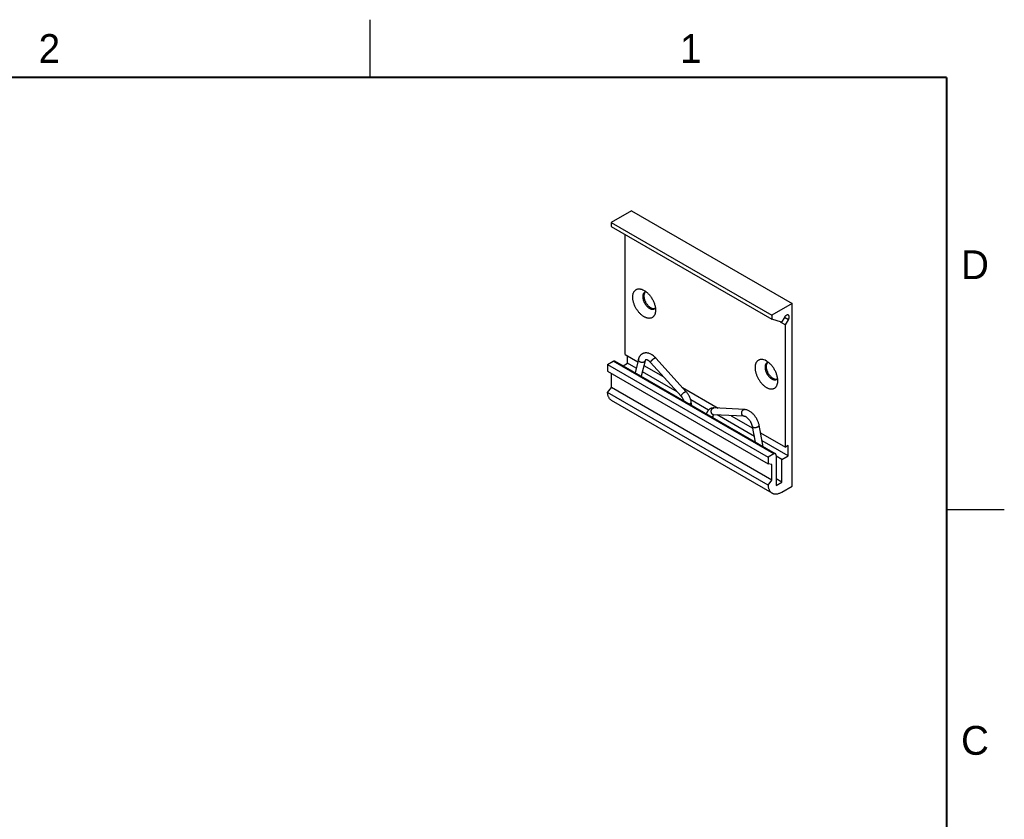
# Model space of a CAD drawing. Header units: inches. Extents: x 0 to 22, y 0 to 17.
# Tile 9 of 9: x 13.5 to 22, y 10.1 to 17. Entities that reach past the tile are written whole.
import ezdxf

# ---------------------------------------------------------------- set-up
doc = ezdxf.new("R2010")
doc.units = ezdxf.units.IN
doc.header["$LTSCALE"] = 1.21
doc.header["$MEASUREMENT"] = 0
doc.layers.get('0').update_dxf_attribs({"linetype": 'CONTINUOUS'})
doc.layers.add('02___PRT_ALL_AXES', color=7, linetype='CONTINUOUS')
doc.styles.add('TEXTSTYLE_2', font='txt')

msp = doc.modelspace()

# ---------------------------------------------------------------- linework, layer by layer
at = {"color": 2, "linetype": 'CONTINUOUS'}
for p, q in [((16.5, 16.5), (16.5, 17)), ((22, 12.75), (21.5, 12.75))]:
    msp.add_line(p, q, dxfattribs=at)
at = {"color": 7, "linetype": 'CONTINUOUS'}
for p, q in [((18.7672, 15.3421), (18.5904, 15.24)), ((18.7672, 15.3421), (20.1592, 14.5384)), ((18.5904, 15.24), (18.5904, 15.2074)), ((18.5904, 15.24), (19.9824, 14.4363)), ((18.5904, 15.2074), (19.9824, 14.4037)), ((18.8641, 14.6582), (18.8763, 14.6521)), ((20.1592, 14.5384), (19.9824, 14.4363)), ((20.1592, 12.9544), (20.1592, 14.5384)), ((19.9824, 14.4363), (19.9824, 14.4037)), ((18.7106, 14.097), (18.8212, 14.0331)), ((18.5586, 14.0092), (18.6081, 14.0378)), ((18.5586, 14.0092), (18.5586, 13.952)), ((18.5586, 14.0092), (19.9506, 13.2055)), ((20.0001, 13.2341), (18.6081, 14.0378)), ((20.0151, 13.2356), (18.6231, 14.0393)), ((18.6947, 13.9979), (18.7333, 14.0202)), ((18.7333, 14.0202), (18.7333, 14.0839)), ((18.8075, 13.9774), (18.7333, 14.0202)), ((18.8266, 14.0552), (18.7979, 13.9383)), ((18.8839, 14.0411), (18.8511, 13.9076)), ((19.1977, 13.734), (18.9329, 14.0263)), ((19.2414, 13.7736), (18.9766, 14.0659)), ((18.5586, 13.952), (19.9506, 13.1483)), ((18.5926, 13.81), (18.5926, 13.9324)), ((19.1633, 13.7719), (18.8607, 13.9466)), ((18.8744, 14.0024), (19.0424, 13.9054)), ((18.559, 13.7663), (18.5926, 13.81)), ((19.9509, 12.9626), (18.559, 13.7663)), ((19.9845, 13.0063), (18.5926, 13.81)), ((19.2092, 13.8091), (19.5182, 13.6307)), ((19.9858, 12.895), (18.5938, 13.6987)), ((19.4354, 13.6148), (19.2802, 13.7045)), ((19.2889, 13.6548), (19.285, 13.6829)), ((19.7468, 13.6191), (19.482, 13.6325)), ((19.4734, 13.565), (19.4709, 13.5498)), ((19.7439, 13.5602), (19.4791, 13.5736)), ((19.8322, 13.3857), (19.5095, 13.5721)), ((19.6303, 13.5659), (19.8185, 13.4573)), ((19.8418, 13.3356), (19.8159, 13.4712)), ((19.9094, 13.2965), (19.8738, 13.4823)), ((19.8861, 13.4183), (20.1026, 13.2933)), ((20.1252, 13.2165), (19.8997, 13.3467)), ((20.1252, 13.3063), (20.1026, 13.2933)), ((20.1252, 13.2165), (20.1252, 13.3063)), ((20.0001, 13.2341), (19.9506, 13.2055)), ((19.9506, 13.2055), (19.9506, 13.1483)), ((20.0213, 13.2218), (20.0213, 12.9606)), ((20.0708, 13.1851), (20.0213, 13.2137)), ((20.0708, 13.1851), (20.1252, 13.2165)), ((20.0708, 12.9891), (20.0708, 13.1851)), ((19.9845, 13.1435), (19.9506, 13.1483)), ((19.9845, 13.0063), (19.9845, 13.1435)), ((19.9509, 12.9626), (19.9845, 13.0063)), ((20.0708, 12.9891), (20.0213, 13.0177)), ((20.0213, 12.9606), (20.0708, 12.9891)), ((20.0708, 12.9034), (20.1592, 12.9544))]:
    msp.add_line(p, q, dxfattribs=at)
at = {"color": 7, "linetype": 'CONTINUOUS', "const_width": 0.02}
for points in [[(21.5, 16.5), (0.5, 16.5)], [(21.5, 0.5), (21.5, 16.5)]]:
    msp.add_lwpolyline(points, dxfattribs=at)
at = {"color": 7, "linetype": 'CONTINUOUS'}
for centre, radius, start, end in [((19.4529, 13.5747), 0.024, 298.42375, 299.9989), ((19.48, 13.591), 0.0174, 254.50123, 267.08267)]:
    msp.add_arc(centre, radius, start, end, dxfattribs=at)
for points, knots in [([(18.8763, 14.4234), (18.8731, 14.4253), (18.8668, 14.4293), (18.8575, 14.4362), (18.8485, 14.4439), (18.8366, 14.4555), (18.8227, 14.4718), (18.8105, 14.4898), (18.8019, 14.505), (18.7961, 14.5168), (18.791, 14.5287), (18.7866, 14.5408), (18.783, 14.5528), (18.7803, 14.5646), (18.7784, 14.5763), (18.7774, 14.5876), (18.7772, 14.5984), (18.7779, 14.6088), (18.7795, 14.6185), (18.782, 14.6275), (18.7853, 14.6357), (18.7894, 14.643), (18.7943, 14.6494), (18.7999, 14.6549), (18.8063, 14.6592), (18.8133, 14.6625), (18.8208, 14.6647), (18.8289, 14.6657), (18.8373, 14.6655), (18.8493, 14.6637), (18.8582, 14.6608), (18.8641, 14.6582)], [0, 0, 0, 0, 0.032478, 0.066405, 0.101607, 0.137914, 0.213118, 0.290434, 0.329333, 0.368077, 0.406439, 0.444198, 0.481144, 0.517085, 0.551846, 0.585282, 0.617276, 0.647752, 0.676681, 0.704084, 0.730051, 0.754737, 0.778375, 0.801266, 0.823772, 0.846286, 0.869199, 0.892869, 0.917594, 0.943606, 1, 1, 1, 1]), ([(18.8812, 14.6364), (18.8798, 14.6356), (18.8772, 14.6338), (18.8737, 14.6304), (18.8707, 14.6263), (18.8683, 14.6217), (18.8664, 14.6166), (18.865, 14.6109), (18.8641, 14.6048), (18.864, 14.6006), (18.864, 14.5984)], [0, 0, 0, 0, 0.108013, 0.218068, 0.332006, 0.451343, 0.577251, 0.710529, 0.851521, 1, 1, 1, 1]), ([(18.8763, 14.6521), (18.8799, 14.65), (18.887, 14.6454), (18.8973, 14.6375), (18.9074, 14.6285), (18.9172, 14.6185), (18.9265, 14.6076), (18.9352, 14.5959), (18.9433, 14.5835), (18.9506, 14.5707), (18.9571, 14.5575), (18.9627, 14.5441), (18.9673, 14.5306), (18.971, 14.5171), (18.9736, 14.5039), (18.9751, 14.4911), (18.9755, 14.4788), (18.975, 14.4708), (18.9745, 14.467)], [0, 0, 0, 0, 0.05654, 0.115864, 0.17759, 0.241353, 0.306767, 0.37338, 0.4407, 0.50823, 0.575465, 0.641911, 0.707086, 0.770542, 0.831874, 0.89073, 0.946836, 1, 1, 1, 1]), ([(18.8935, 14.6402), (18.8924, 14.6401), (18.8902, 14.6398), (18.887, 14.639), (18.884, 14.6379), (18.8821, 14.6369), (18.8812, 14.6364)], [0, 0, 0, 0, 0.257178, 0.508303, 0.755223, 1, 1, 1, 1]), ([(18.864, 14.5984), (18.864, 14.5961), (18.8642, 14.5915), (18.865, 14.5844), (18.8664, 14.5772), (18.8691, 14.5672), (18.8736, 14.5548), (18.8809, 14.5404), (18.8897, 14.5269), (18.8982, 14.5167), (18.9055, 14.5095), (18.9111, 14.5047), (18.9168, 14.5004), (18.9207, 14.4979), (18.9227, 14.4968)], [0, 0, 0, 0, 0.055808, 0.114192, 0.17483, 0.237408, 0.367009, 0.499994, 0.632979, 0.762583, 0.825163, 0.885803, 0.94419, 1, 1, 1, 1]), ([(18.9745, 14.467), (18.9738, 14.4609), (18.9721, 14.452), (18.9679, 14.4411), (18.9641, 14.4339), (18.9595, 14.4275), (18.9543, 14.4221), (18.9484, 14.4176), (18.9419, 14.4141), (18.9349, 14.4116), (18.9273, 14.4102), (18.9194, 14.4098), (18.9126, 14.4103), (18.9071, 14.4113), (18.9013, 14.4126), (18.8939, 14.4149), (18.885, 14.4187), (18.8792, 14.4218), (18.8763, 14.4234)], [0, 0, 0, 0, 0.13766, 0.201397, 0.26207, 0.320169, 0.376343, 0.431364, 0.486105, 0.541452, 0.598248, 0.657215, 0.718948, 0.751009, 0.783916, 0.852375, 0.924442, 1, 1, 1, 1]), ([(18.9227, 14.4968), (18.9245, 14.4957), (18.9283, 14.4937), (18.934, 14.4914), (18.9396, 14.4898), (18.945, 14.4888), (18.9502, 14.4887), (18.9552, 14.4892), (18.9599, 14.4905), (18.9628, 14.4919), (18.9642, 14.4926)], [0, 0, 0, 0, 0.148482, 0.289476, 0.422756, 0.548664, 0.668001, 0.781937, 0.89199, 1, 1, 1, 1]), ([(18.9642, 14.4926), (18.9651, 14.4932), (18.9669, 14.4943), (18.9693, 14.4964), (18.9716, 14.4988), (18.973, 14.5005), (18.9736, 14.5015)], [0, 0, 0, 0, 0.244776, 0.491696, 0.742822, 1, 1, 1, 1]), ([(18.8594, 14.1014), (18.8574, 14.1002), (18.8533, 14.0976), (18.8478, 14.093), (18.8427, 14.0877), (18.8383, 14.082), (18.8345, 14.0758), (18.8312, 14.0692), (18.8286, 14.0623), (18.8272, 14.0576), (18.8266, 14.0552)], [0, 0, 0, 0, 0.123692, 0.247442, 0.37135, 0.495505, 0.620166, 0.745495, 0.871917, 1, 1, 1, 1]), ([(18.9766, 14.0659), (18.9745, 14.0682), (18.9703, 14.0727), (18.9615, 14.081), (18.9522, 14.0885), (18.9425, 14.0949), (18.9327, 14.1004), (18.9226, 14.1048), (18.9122, 14.1078), (18.9044, 14.1094), (18.8966, 14.1102), (18.8888, 14.1102), (18.8811, 14.1093), (18.8748, 14.1079), (18.8699, 14.1063), (18.8651, 14.1044), (18.8617, 14.1027), (18.8594, 14.1014)], [0, 0, 0, 0, 0.070272, 0.13955, 0.274268, 0.339636, 0.40369, 0.528065, 0.588735, 0.648575, 0.70781, 0.766591, 0.825096, 0.88345, 0.912601, 0.941746, 1, 1, 1, 1]), ([(18.6081, 14.0378), (18.6094, 14.0385), (18.6115, 14.0395), (18.6142, 14.0403), (18.6162, 14.0406), (18.6181, 14.0407), (18.6199, 14.0405), (18.6216, 14.04), (18.6226, 14.0395), (18.6231, 14.0393)], [0, 0, 0, 0, 0.289278, 0.422562, 0.548506, 0.667895, 0.781874, 0.891956, 1, 1, 1, 1]), ([(18.8755, 14.0306), (18.8744, 14.03), (18.872, 14.0289), (18.868, 14.0277), (18.8638, 14.027), (18.8594, 14.0268), (18.8548, 14.0272), (18.8503, 14.028), (18.8459, 14.0294), (18.8417, 14.0312), (18.8378, 14.0334), (18.8344, 14.036), (18.8315, 14.0388), (18.8291, 14.0419), (18.8274, 14.0452), (18.8264, 14.0486), (18.8261, 14.0519), (18.8264, 14.0541), (18.8266, 14.0552)], [0, 0, 0, 0, 0.059237, 0.121879, 0.187425, 0.255335, 0.324956, 0.395454, 0.465942, 0.535546, 0.603441, 0.668925, 0.731444, 0.790702, 0.84667, 0.899693, 0.95046, 1, 1, 1, 1]), ([(18.8839, 14.0411), (18.8837, 14.0401), (18.8829, 14.038), (18.881, 14.0351), (18.8785, 14.0326), (18.8766, 14.0313), (18.8755, 14.0306)], [0, 0, 0, 0, 0.236549, 0.479136, 0.732836, 1, 1, 1, 1]), ([(18.8889, 14.0503), (18.8888, 14.0502), (18.8884, 14.05), (18.888, 14.0496), (18.8874, 14.049), (18.8867, 14.0481), (18.886, 14.0469), (18.8853, 14.0454), (18.8845, 14.0434), (18.8841, 14.0419), (18.8839, 14.0411)], [0, 0, 0, 0, 0.048042, 0.10537, 0.181078, 0.280383, 0.40776, 0.568214, 0.764845, 1, 1, 1, 1]), ([(18.9329, 14.0263), (18.9316, 14.0278), (18.929, 14.0305), (18.925, 14.0344), (18.9209, 14.0379), (18.9169, 14.041), (18.913, 14.0437), (18.9092, 14.0459), (18.9056, 14.0478), (18.9022, 14.0492), (18.8992, 14.0502), (18.8966, 14.0508), (18.8943, 14.0511), (18.8926, 14.0511), (18.8912, 14.0511), (18.8902, 14.0509), (18.8895, 14.0506), (18.8891, 14.0504), (18.8889, 14.0503)], [0, 0, 0, 0, 0.110535, 0.217406, 0.319866, 0.417192, 0.508681, 0.593634, 0.671318, 0.741004, 0.802115, 0.854109, 0.896846, 0.930683, 0.956053, 0.974691, 0.98869, 1, 1, 1, 1]), ([(18.9329, 14.0263), (18.9328, 14.0265), (18.9325, 14.0268), (18.9323, 14.0274), (18.9322, 14.0281), (18.9322, 14.0288), (18.9323, 14.0297), (18.9325, 14.0306), (18.9328, 14.0316), (18.9334, 14.033), (18.9343, 14.035), (18.9359, 14.0375), (18.9378, 14.0402), (18.94, 14.043), (18.9425, 14.0458), (18.9452, 14.0487), (18.9481, 14.0515), (18.9511, 14.0542), (18.9542, 14.0568), (18.9573, 14.0591), (18.9604, 14.0612), (18.9624, 14.0625), (18.9634, 14.0631)], [0, 0, 0, 0, 0.01175, 0.02411, 0.037594, 0.052578, 0.069325, 0.087997, 0.108664, 0.131343, 0.182661, 0.241545, 0.307181, 0.378592, 0.454579, 0.533863, 0.61505, 0.696694, 0.777392, 0.855782, 0.930471, 1, 1, 1, 1]), ([(18.9634, 14.0631), (18.9642, 14.0635), (18.9657, 14.0643), (18.9679, 14.0654), (18.9699, 14.0661), (18.9717, 14.0667), (18.9733, 14.0669), (18.9745, 14.0669), (18.9753, 14.0667), (18.9758, 14.0666), (18.9763, 14.0663), (18.9765, 14.0661), (18.9766, 14.0659)], [0, 0, 0, 0, 0.187185, 0.358061, 0.510561, 0.643376, 0.756487, 0.850934, 0.892123, 0.930072, 0.965665, 1, 1, 1, 1]), ([(18.5938, 13.6987), (18.5913, 13.7001), (18.5864, 13.7035), (18.5799, 13.7096), (18.5742, 13.7168), (18.5693, 13.725), (18.5653, 13.7341), (18.5622, 13.7442), (18.56, 13.755), (18.5592, 13.7625), (18.559, 13.7663)], [0, 0, 0, 0, 0.110235, 0.222179, 0.337415, 0.457278, 0.582843, 0.714913, 0.853963, 1, 1, 1, 1]), ([(19.1977, 13.734), (19.1975, 13.7341), (19.1973, 13.7344), (19.1971, 13.735), (19.197, 13.7357), (19.1969, 13.7365), (19.197, 13.7373), (19.1973, 13.7382), (19.1976, 13.7392), (19.1981, 13.7407), (19.1991, 13.7426), (19.2007, 13.7451), (19.2026, 13.7478), (19.2048, 13.7506), (19.2072, 13.7534), (19.21, 13.7563), (19.2129, 13.7591), (19.2159, 13.7618), (19.219, 13.7644), (19.2221, 13.7667), (19.2252, 13.7688), (19.2272, 13.7701), (19.2282, 13.7707)], [0, 0, 0, 0, 0.01175, 0.02411, 0.037594, 0.052578, 0.069325, 0.087997, 0.108664, 0.131343, 0.182661, 0.241545, 0.307181, 0.378592, 0.454579, 0.533863, 0.61505, 0.696694, 0.777392, 0.855782, 0.930471, 1, 1, 1, 1]), ([(19.2282, 13.7707), (19.229, 13.7711), (19.2305, 13.7719), (19.2327, 13.773), (19.2347, 13.7738), (19.2365, 13.7743), (19.2381, 13.7745), (19.2393, 13.7745), (19.2401, 13.7744), (19.2406, 13.7742), (19.2411, 13.7739), (19.2413, 13.7737), (19.2414, 13.7736)], [0, 0, 0, 0, 0.187185, 0.358061, 0.510561, 0.643376, 0.756487, 0.850934, 0.892123, 0.930072, 0.965665, 1, 1, 1, 1]), ([(19.285, 13.6829), (19.2844, 13.6869), (19.2829, 13.695), (19.2797, 13.707), (19.2754, 13.719), (19.2702, 13.7308), (19.2642, 13.7423), (19.2573, 13.7534), (19.2498, 13.7638), (19.2443, 13.7704), (19.2414, 13.7736)], [0, 0, 0, 0, 0.119388, 0.241848, 0.366655, 0.493208, 0.620693, 0.748222, 0.874979, 1, 1, 1, 1]), ([(19.2217, 13.6937), (19.2204, 13.6974), (19.2174, 13.7047), (19.2118, 13.7152), (19.2063, 13.7234), (19.2015, 13.7296), (19.199, 13.7326), (19.1977, 13.734)], [0, 0, 0, 0, 0.248165, 0.502238, 0.755227, 0.879162, 1, 1, 1, 1]), ([(19.2673, 13.6673), (19.269, 13.6678), (19.2713, 13.6686), (19.2743, 13.67), (19.2757, 13.6707), (19.2763, 13.6711)], [0, 0, 0, 0, 0.519956, 0.76586, 1, 1, 1, 1]), ([(19.2763, 13.6711), (19.277, 13.6715), (19.2784, 13.6724), (19.2803, 13.6738), (19.2819, 13.6752), (19.2831, 13.6767), (19.2841, 13.6783), (19.2848, 13.6798), (19.2851, 13.6814), (19.2851, 13.6824), (19.285, 13.6829)], [0, 0, 0, 0, 0.161592, 0.312469, 0.451833, 0.579444, 0.696104, 0.803342, 0.903555, 1, 1, 1, 1]), ([(19.4472, 13.6244), (19.4453, 13.6233), (19.4424, 13.6214), (19.4389, 13.6186), (19.4355, 13.6157), (19.4316, 13.6116), (19.4274, 13.6062), (19.4238, 13.6004), (19.4208, 13.5942), (19.4183, 13.5878), (19.4171, 13.5833), (19.4165, 13.5811)], [0, 0, 0, 0, 0.124069, 0.186122, 0.248175, 0.372317, 0.496639, 0.62128, 0.746545, 0.872637, 1, 1, 1, 1]), ([(19.4717, 13.6323), (19.4696, 13.632), (19.4653, 13.6314), (19.459, 13.6298), (19.4529, 13.6275), (19.4491, 13.6255), (19.4472, 13.6244)], [0, 0, 0, 0, 0.249934, 0.499961, 0.750013, 1, 1, 1, 1]), ([(19.4753, 13.5742), (19.4741, 13.5745), (19.4718, 13.5754), (19.4687, 13.5774), (19.4658, 13.5801), (19.4633, 13.5833), (19.4612, 13.587), (19.4596, 13.591), (19.4585, 13.5954), (19.4579, 13.5999), (19.4579, 13.6045), (19.4585, 13.6091), (19.4596, 13.6136), (19.4612, 13.6178), (19.4629, 13.621), (19.4645, 13.6233), (19.4663, 13.6255), (19.4686, 13.6278), (19.4708, 13.6293), (19.4719, 13.63)], [0, 0, 0, 0, 0.053436, 0.108572, 0.165933, 0.225773, 0.288104, 0.352689, 0.419122, 0.486839, 0.555198, 0.623505, 0.691073, 0.757258, 0.821511, 0.852821, 0.883537, 0.943068, 1, 1, 1, 1]), ([(19.482, 13.6325), (19.4812, 13.6326), (19.4777, 13.6327), (19.4743, 13.6325), (19.4717, 13.6323)], [0, 0, 0, 0, 0.251325, 1, 1, 1, 1]), ([(19.4719, 13.63), (19.4727, 13.6304), (19.4743, 13.6312), (19.4768, 13.6321), (19.4794, 13.6325), (19.4812, 13.6326), (19.482, 13.6325)], [0, 0, 0, 0, 0.256746, 0.508162, 0.755329, 1, 1, 1, 1]), ([(19.7439, 13.5602), (19.7426, 13.5603), (19.7401, 13.5607), (19.7364, 13.5621), (19.7336, 13.5639), (19.7316, 13.5658), (19.7296, 13.5678), (19.7275, 13.5708), (19.7254, 13.5749), (19.7239, 13.5793), (19.723, 13.5841), (19.7227, 13.589), (19.723, 13.5939), (19.7239, 13.5987), (19.7255, 13.6033), (19.7276, 13.6074), (19.7302, 13.6111), (19.7332, 13.6142), (19.7355, 13.6159), (19.7367, 13.6166)], [0, 0, 0, 0, 0.052986, 0.107003, 0.16289, 0.191759, 0.221285, 0.282313, 0.345984, 0.411957, 0.4797, 0.548513, 0.617627, 0.686237, 0.753585, 0.818989, 0.882007, 0.9424, 1, 1, 1, 1]), ([(19.7367, 13.6166), (19.7375, 13.617), (19.7391, 13.6178), (19.7416, 13.6187), (19.7442, 13.6191), (19.746, 13.6192), (19.7468, 13.6191)], [0, 0, 0, 0, 0.256746, 0.508162, 0.755329, 1, 1, 1, 1]), ([(19.8738, 13.4823), (19.873, 13.4864), (19.8711, 13.4947), (19.8673, 13.507), (19.8626, 13.5192), (19.857, 13.5312), (19.8506, 13.5429), (19.8434, 13.5541), (19.8357, 13.5648), (19.8273, 13.5748), (19.8184, 13.584), (19.809, 13.5923), (19.7993, 13.5997), (19.7893, 13.6061), (19.7789, 13.6113), (19.7684, 13.6153), (19.7577, 13.6181), (19.7504, 13.6189), (19.7468, 13.6191)], [0, 0, 0, 0, 0.063431, 0.128314, 0.194251, 0.260915, 0.327939, 0.394899, 0.461388, 0.527023, 0.591475, 0.654474, 0.715852, 0.775537, 0.83359, 0.890162, 0.945519, 1, 1, 1, 1]), ([(19.4734, 13.565), (19.4733, 13.5645), (19.4731, 13.5634), (19.4725, 13.5618), (19.4717, 13.5603), (19.4703, 13.5583), (19.4681, 13.556), (19.466, 13.5545), (19.4649, 13.5539)], [0, 0, 0, 0, 0.115783, 0.232582, 0.351397, 0.473129, 0.727844, 1, 1, 1, 1]), ([(19.4767, 13.5734), (19.4767, 13.5733), (19.4767, 13.5733), (19.4767, 13.5733), (19.4766, 13.5732), (19.4765, 13.5732), (19.4764, 13.573), (19.4762, 13.5728), (19.476, 13.5725), (19.4756, 13.572), (19.4751, 13.571), (19.4745, 13.5695), (19.4739, 13.5674), (19.4736, 13.5659), (19.4734, 13.565)], [0, 0, 0, 0, 0.003782, 0.009469, 0.018598, 0.032563, 0.052894, 0.08123, 0.119265, 0.168284, 0.300558, 0.481, 0.713132, 1, 1, 1, 1]), ([(19.4791, 13.5736), (19.4788, 13.5736), (19.4784, 13.5736), (19.4779, 13.5736), (19.4775, 13.5735), (19.4772, 13.5735), (19.477, 13.5734), (19.4768, 13.5734), (19.4768, 13.5734), (19.4767, 13.5734), (19.4767, 13.5734)], [0, 0, 0, 0, 0.280103, 0.507682, 0.686049, 0.817771, 0.905152, 0.956244, 0.983512, 1, 1, 1, 1]), ([(19.8159, 13.4712), (19.8154, 13.4739), (19.8141, 13.4793), (19.8116, 13.4873), (19.8085, 13.4955), (19.8047, 13.5037), (19.8004, 13.5117), (19.7956, 13.5194), (19.7904, 13.5267), (19.7849, 13.5335), (19.7791, 13.5397), (19.7733, 13.5452), (19.7683, 13.5492), (19.7643, 13.552), (19.7615, 13.5538), (19.7588, 13.5553), (19.7561, 13.5567), (19.7536, 13.5578), (19.7506, 13.5589), (19.7479, 13.5597), (19.7454, 13.5601), (19.7444, 13.5602), (19.7439, 13.5602)], [0, 0, 0, 0, 0.067125, 0.137758, 0.210954, 0.285856, 0.361609, 0.437356, 0.512242, 0.585407, 0.655978, 0.723063, 0.785723, 0.815103, 0.84302, 0.869355, 0.89399, 0.916793, 0.937623, 0.97289, 0.987422, 1, 1, 1, 1]), ([(19.8159, 13.4712), (19.8159, 13.4709), (19.8161, 13.4704), (19.8165, 13.4695), (19.817, 13.4688), (19.8179, 13.4677), (19.8191, 13.4668), (19.8205, 13.4661), (19.8221, 13.4653), (19.8244, 13.4645), (19.8275, 13.4639), (19.831, 13.4635), (19.8347, 13.4633), (19.8386, 13.4634), (19.8426, 13.4638), (19.8467, 13.4644), (19.8508, 13.4653), (19.8547, 13.4664), (19.8584, 13.4677), (19.8619, 13.4692), (19.8641, 13.4703), (19.8651, 13.4709)], [0, 0, 0, 0, 0.016497, 0.033369, 0.050958, 0.06955, 0.110541, 0.133283, 0.157593, 0.21095, 0.270495, 0.335639, 0.405587, 0.479319, 0.555702, 0.633506, 0.711436, 0.788244, 0.862743, 0.93374, 1, 1, 1, 1]), ([(19.8651, 13.4709), (19.8658, 13.4713), (19.8672, 13.4722), (19.8691, 13.4736), (19.8707, 13.475), (19.872, 13.4765), (19.873, 13.478), (19.8737, 13.4794), (19.874, 13.4809), (19.8739, 13.4819), (19.8738, 13.4823)], [0, 0, 0, 0, 0.167855, 0.32352, 0.465896, 0.594524, 0.7101, 0.814179, 0.909491, 1, 1, 1, 1]), ([(20.0151, 13.2356), (20.0146, 13.2358), (20.0135, 13.2363), (20.0118, 13.2368), (20.01, 13.237), (20.0081, 13.2369), (20.0062, 13.2366), (20.0034, 13.2358), (20.0014, 13.2348), (20.0001, 13.2341)], [0, 0, 0, 0, 0.108044, 0.218126, 0.332105, 0.451494, 0.577438, 0.710722, 1, 1, 1, 1]), ([(20.0213, 13.2218), (20.0213, 13.2234), (20.0211, 13.2256), (20.0204, 13.2284), (20.0197, 13.2303), (20.0188, 13.2319), (20.0177, 13.2334), (20.0165, 13.2346), (20.0156, 13.2353), (20.0151, 13.2356)], [0, 0, 0, 0, 0.289272, 0.422555, 0.548499, 0.667888, 0.781869, 0.891953, 1, 1, 1, 1]), ([(19.9509, 12.9626), (19.9512, 12.9588), (19.952, 12.9513), (19.9541, 12.9405), (19.9573, 12.9305), (19.9613, 12.9213), (19.9661, 12.9131), (19.9719, 12.9059), (19.9784, 12.8998), (19.9832, 12.8964), (19.9858, 12.895)], [0, 0, 0, 0, 0.146037, 0.285087, 0.417157, 0.542722, 0.662585, 0.777821, 0.889765, 1, 1, 1, 1]), ([(19.9858, 12.895), (19.9872, 12.8942), (19.99, 12.8927), (19.996, 12.8902), (20.004, 12.888), (20.0143, 12.8868), (20.025, 12.8872), (20.0361, 12.8891), (20.0476, 12.8924), (20.0593, 12.8972), (20.0669, 12.9012), (20.0708, 12.9034)], [0, 0, 0, 0, 0.053918, 0.108095, 0.218131, 0.332061, 0.451405, 0.577298, 0.710518, 0.851473, 1, 1, 1, 1])]:
    msp.add_open_spline(points, degree=3, knots=knots, dxfattribs=at)
at = {"layer": '02___PRT_ALL_AXES', "color": 7, "linetype": 'CONTINUOUS'}
for p, q in [((18.7106, 14.097), (18.7106, 15.138)), ((20.069, 14.3777), (19.9824, 14.4037)), ((20.0575, 14.3811), (20.1026, 14.3551)), ((20.0922, 14.4179), (20.069, 14.3777)), ((20.1272, 14.3977), (20.0922, 14.4179)), ((20.1026, 14.3551), (20.1272, 14.3977)), ((20.1026, 13.2933), (20.1026, 14.3551)), ((19.9369, 14.0396), (19.9248, 14.0458))]:
    msp.add_line(p, q, dxfattribs=at)
for centre, radius, start, end in [((18.9093, 14.6144), 0.0334, 142.21628, 148.41692), ((18.9595, 14.5258), 0.0311, 278.63656, 282.36309), ((18.9599, 14.5243), 0.0296, 282.37214, 288.55022), ((19.97, 14.002), 0.0334, 142.21628, 148.41692), ((20.0202, 13.9134), 0.0311, 278.63656, 282.36309), ((20.0205, 13.9119), 0.0296, 282.37214, 288.55022)]:
    msp.add_arc(centre, radius, start, end, dxfattribs=at)
for points, knots in [([(18.8809, 14.6319), (18.8798, 14.6301), (18.8778, 14.6261), (18.8757, 14.6194), (18.8744, 14.6121), (18.8742, 14.6069), (18.8742, 14.6043)], [0, 0, 0, 0, 0.225091, 0.465956, 0.724329, 1, 1, 1, 1]), ([(18.8742, 14.6043), (18.8742, 14.6012), (18.8745, 14.5948), (18.8761, 14.5851), (18.8787, 14.5751), (18.8822, 14.565), (18.8866, 14.555), (18.8919, 14.5453), (18.8978, 14.5361), (18.9044, 14.5274), (18.9114, 14.5195), (18.9189, 14.5125), (18.9265, 14.5065), (18.9344, 14.5016), (18.9421, 14.4979), (18.9498, 14.4955), (18.9572, 14.4945), (18.9619, 14.4947), (18.9642, 14.495)], [0, 0, 0, 0, 0.060225, 0.124048, 0.190821, 0.259901, 0.330558, 0.401963, 0.473273, 0.543646, 0.612282, 0.678435, 0.741472, 0.800886, 0.856368, 0.907838, 0.955521, 1, 1, 1, 1]), ([(18.8869, 14.6391), (18.8866, 14.6388), (18.8851, 14.6375), (18.8838, 14.636), (18.8829, 14.6349)], [0, 0, 0, 0, 0.246806, 1, 1, 1, 1]), ([(20.1272, 14.4381), (20.1266, 14.4384), (20.1254, 14.439), (20.1234, 14.4395), (20.1213, 14.4398), (20.1191, 14.4397), (20.1168, 14.4393), (20.1136, 14.4383), (20.1094, 14.4364), (20.1055, 14.4336), (20.1024, 14.431), (20.0993, 14.4279), (20.0958, 14.4236), (20.0933, 14.4198), (20.0922, 14.4179)], [0, 0, 0, 0, 0.045066, 0.090984, 0.138518, 0.188319, 0.240861, 0.296442, 0.417117, 0.550151, 0.62081, 0.693781, 0.84507, 1, 1, 1, 1]), ([(20.1272, 14.3977), (20.1283, 14.3996), (20.1303, 14.4037), (20.1323, 14.4089), (20.1334, 14.4131), (20.1341, 14.4171), (20.1346, 14.4219), (20.1342, 14.4264), (20.1334, 14.4297), (20.1326, 14.4319), (20.1315, 14.4338), (20.1303, 14.4355), (20.1288, 14.437), (20.1277, 14.4377), (20.1272, 14.4381)], [0, 0, 0, 0, 0.154931, 0.306221, 0.379191, 0.449849, 0.582883, 0.703556, 0.759137, 0.811679, 0.861481, 0.909015, 0.954933, 1, 1, 1, 1]), ([(19.9248, 14.0458), (19.9189, 14.0484), (19.91, 14.0513), (19.898, 14.0531), (19.8895, 14.0533), (19.8815, 14.0523), (19.8739, 14.0501), (19.867, 14.0468), (19.8606, 14.0425), (19.8549, 14.037), (19.85, 14.0306), (19.8459, 14.0233), (19.8426, 14.015), (19.8402, 14.006), (19.8386, 13.9963), (19.8379, 13.986), (19.838, 13.9752), (19.839, 13.9639), (19.8409, 13.9522), (19.8437, 13.9404), (19.8473, 13.9284), (19.8516, 13.9163), (19.8567, 13.9044), (19.8626, 13.8926), (19.8712, 13.8774), (19.8833, 13.8594), (19.8972, 13.8431), (19.9091, 13.8315), (19.9182, 13.8238), (19.9274, 13.8169), (19.9338, 13.8129), (19.9369, 13.811)], [0, 0, 0, 0, 0.056394, 0.082406, 0.107131, 0.130801, 0.153714, 0.176228, 0.198734, 0.221625, 0.245263, 0.269949, 0.295916, 0.323319, 0.352248, 0.382724, 0.414718, 0.448154, 0.482915, 0.518856, 0.555802, 0.593561, 0.631923, 0.670667, 0.709566, 0.786882, 0.862086, 0.898393, 0.933595, 0.967522, 1, 1, 1, 1]), ([(19.9418, 14.024), (19.9405, 14.0232), (19.9378, 14.0214), (19.9344, 14.018), (19.9314, 14.0139), (19.9289, 14.0093), (19.927, 14.0041), (19.9256, 13.9985), (19.9248, 13.9924), (19.9246, 13.9882), (19.9246, 13.986)], [0, 0, 0, 0, 0.108013, 0.218068, 0.332006, 0.451343, 0.577251, 0.710529, 0.851521, 1, 1, 1, 1]), ([(19.9416, 14.0195), (19.9404, 14.0177), (19.9384, 14.0136), (19.9363, 14.007), (19.9351, 13.9997), (19.9348, 13.9945), (19.9348, 13.9919)], [0, 0, 0, 0, 0.225091, 0.465956, 0.724329, 1, 1, 1, 1]), ([(20.0352, 13.8545), (20.0356, 13.8584), (20.0361, 13.8664), (20.0357, 13.8787), (20.0342, 13.8915), (20.0316, 13.9047), (20.028, 13.9181), (20.0234, 13.9316), (20.0178, 13.9451), (20.0113, 13.9583), (20.0039, 13.9711), (19.9959, 13.9835), (19.9871, 13.9952), (19.9778, 14.0061), (19.9681, 14.0161), (19.958, 14.0251), (19.9477, 14.033), (19.9405, 14.0376), (19.9369, 14.0396)], [0, 0, 0, 0, 0.053164, 0.10927, 0.168126, 0.229458, 0.292914, 0.358089, 0.424535, 0.49177, 0.5593, 0.62662, 0.693233, 0.758647, 0.82241, 0.884136, 0.94346, 1, 1, 1, 1]), ([(19.9542, 14.0278), (19.9531, 14.0277), (19.9509, 14.0274), (19.9477, 14.0266), (19.9446, 14.0255), (19.9427, 14.0245), (19.9418, 14.024)], [0, 0, 0, 0, 0.257178, 0.508303, 0.755223, 1, 1, 1, 1]), ([(19.9476, 14.0267), (19.9472, 14.0264), (19.9458, 14.0251), (19.9445, 14.0236), (19.9436, 14.0225)], [0, 0, 0, 0, 0.246806, 1, 1, 1, 1]), ([(19.9246, 13.986), (19.9246, 13.9837), (19.9248, 13.9791), (19.9257, 13.972), (19.9271, 13.9648), (19.9297, 13.9548), (19.9343, 13.9424), (19.9416, 13.928), (19.9504, 13.9145), (19.9589, 13.9043), (19.9662, 13.8971), (19.9717, 13.8922), (19.9774, 13.888), (19.9814, 13.8855), (19.9833, 13.8843)], [0, 0, 0, 0, 0.055808, 0.114192, 0.17483, 0.237408, 0.367009, 0.499994, 0.632979, 0.762583, 0.825163, 0.885803, 0.94419, 1, 1, 1, 1]), ([(19.9348, 13.9919), (19.9348, 13.9888), (19.9352, 13.9824), (19.9368, 13.9726), (19.9394, 13.9626), (19.9429, 13.9526), (19.9473, 13.9426), (19.9525, 13.9329), (19.9585, 13.9236), (19.965, 13.915), (19.9721, 13.9071), (19.9795, 13.9001), (19.9872, 13.8941), (19.995, 13.8892), (20.0028, 13.8855), (20.0104, 13.8831), (20.0178, 13.8821), (20.0226, 13.8823), (20.0249, 13.8826)], [0, 0, 0, 0, 0.060225, 0.124048, 0.190821, 0.259901, 0.330558, 0.401963, 0.473273, 0.543646, 0.612282, 0.678435, 0.741472, 0.800886, 0.856368, 0.907838, 0.955521, 1, 1, 1, 1]), ([(19.9369, 13.811), (19.9399, 13.8094), (19.9457, 13.8063), (19.9546, 13.8025), (19.9619, 13.8002), (19.9677, 13.7989), (19.9733, 13.7979), (19.9801, 13.7974), (19.988, 13.7977), (19.9955, 13.7992), (20.0026, 13.8016), (20.009, 13.8052), (20.0149, 13.8097), (20.0202, 13.8151), (20.0247, 13.8215), (20.0285, 13.8287), (20.0327, 13.8396), (20.0345, 13.8485), (20.0352, 13.8545)], [0, 0, 0, 0, 0.075558, 0.147625, 0.216084, 0.248991, 0.281052, 0.342785, 0.401752, 0.458548, 0.513895, 0.568636, 0.623657, 0.679831, 0.73793, 0.798603, 0.86234, 1, 1, 1, 1]), ([(19.9833, 13.8843), (19.9852, 13.8833), (19.9889, 13.8813), (19.9946, 13.879), (20.0002, 13.8773), (20.0057, 13.8764), (20.0109, 13.8762), (20.0159, 13.8768), (20.0206, 13.8781), (20.0235, 13.8794), (20.0248, 13.8802)], [0, 0, 0, 0, 0.148482, 0.289476, 0.422756, 0.548664, 0.668001, 0.781937, 0.89199, 1, 1, 1, 1]), ([(20.0248, 13.8802), (20.0257, 13.8808), (20.0275, 13.8819), (20.03, 13.884), (20.0323, 13.8864), (20.0336, 13.8881), (20.0343, 13.8891)], [0, 0, 0, 0, 0.244776, 0.491696, 0.742822, 1, 1, 1, 1])]:
    msp.add_open_spline(points, degree=3, knots=knots, dxfattribs=at)

# ---------------------------------------------------------------- texts
at = {"color": 2, "linetype": 'CONTINUOUS', "char_height": 0.25, "width": 0.25, "attachment_point": 1, "line_spacing_factor": 0.9, "style": 'TEXTSTYLE_2'}
for s, insert in [('2', (13.625, 16.875)), ('1', (19.1875, 16.875)), ('D', (21.625, 15)), ('C', (21.625, 10.875))]:
    msp.add_mtext(s, dxfattribs=dict(at, insert=insert))

doc.saveas('drawing.dxf')
